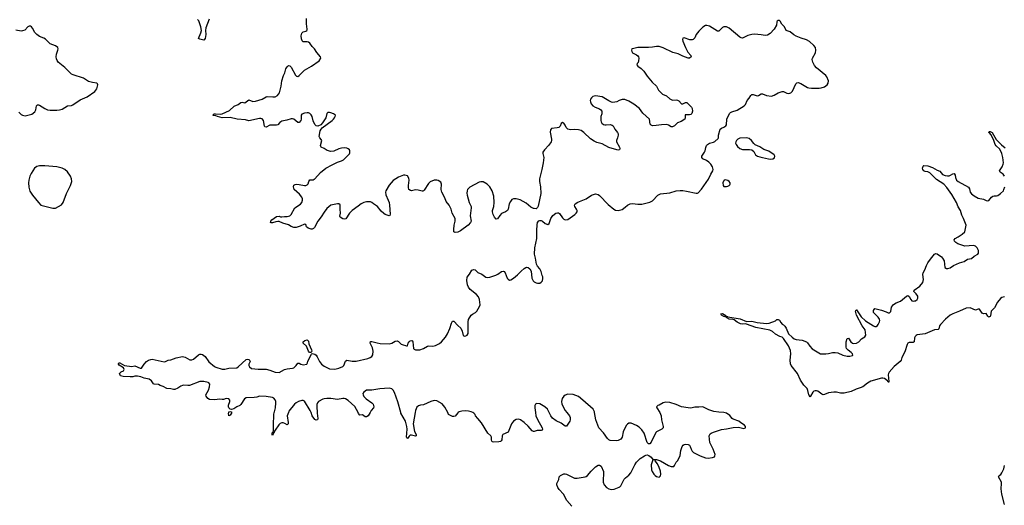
# Model space of a CAD drawing. Header units: inches. Extents: x 1694897 to 1849880, y 907231 to 1017944.
# Tile 147 of 171: x 1812228 to 1827106, y 978601 to 985932. Entities that reach past the tile are written whole.
import ezdxf

# ---------------------------------------------------------------- set-up
doc = ezdxf.new("R2010")
doc.units = ezdxf.units.IN
doc.header["$MEASUREMENT"] = 0
for name, color, linetype in [('B8917', 7, 'Continuous'), ('B8918', 7, 'Continuous'), ('B8927', 7, 'Continuous'), ('B8928', 7, 'Continuous')]:
    doc.layers.add(name, color=color, linetype=linetype)

msp = doc.modelspace()

# ---------------------------------------------------------------- linework, layer by layer
at = {"layer": 'B8917', "color": 6, "elevation": 700}
for points in [[(1815429, 980000), (1815430, 979990), (1815410, 979960), (1815390, 979953), (1815383, 979990), (1815386, 980000)], [(1816288, 980000), (1816268, 979950), (1816287, 979853), (1816284, 979830), (1816270, 979818), (1816237, 979836), (1816210, 979845), (1816190, 979846), (1816163, 979837), (1816143, 979817), (1816090, 979734), (1816078, 979722), (1816070, 979690), (1816059, 979681), (1816050, 979657), (1816044, 979670), (1816045, 979685), (1816050, 979703), (1816056, 979704), (1816064, 979736), (1816062, 979810), (1816069, 979970), (1816074, 980000)], [(1816721, 980000), (1816722, 979990), (1816734, 979910), (1816727, 979893), (1816710, 979887), (1816690, 979898), (1816650, 979950), (1816630, 980000)], [(1817523, 980000), (1817494, 979950), (1817470, 979935), (1817450, 979938), (1817410, 979968), (1817370, 979964), (1817350, 979987), (1817343, 980000)], [(1818203, 980000), (1818176, 979830), (1818195, 979715), (1818219, 979670), (1818221, 979650), (1818210, 979644), (1818150, 979662), (1818130, 979659), (1818114, 979646), (1818088, 979608), (1818078, 979618), (1818074, 979630), (1818083, 979750), (1818078, 979790), (1818058, 979870), (1817988, 979990), (1817986, 980000)], [(1818855, 980000), (1818850, 979996), (1818810, 979947), (1818790, 979940), (1818770, 979943), (1818736, 979956), (1818710, 979973), (1818695, 980000)], [(1820000, 979716), (1819990, 979713), (1819970, 979724), (1819910, 979797), (1819850, 979853), (1819794, 979890), (1819770, 979899), (1819730, 979895), (1819690, 979870), (1819657, 979830), (1819610, 979707), (1819530, 979668), (1819520, 979650), (1819512, 979590), (1819504, 979576), (1819494, 979566), (1819470, 979560), (1819390, 979553), (1819370, 979559), (1819361, 979570), (1819356, 979590), (1819355, 979630), (1819348, 979650), (1819303, 979690), (1819205, 979846), (1819153, 979913), (1819116, 979950), (1819110, 979970), (1819090, 979992), (1819074, 980000)]]:
    msp.add_lwpolyline(points, dxfattribs=at)
at = {"layer": 'B8918', "color": 6}
for points, elevation in [([(1815090, 985939), (1815043, 985810), (1815038, 985770), (1815041, 985710), (1815030, 985647), (1815010, 985625), (1814950, 985637), (1814932, 985650), (1814967, 985733), (1814976, 985770), (1814966, 985826), (1814946, 985886), (1814933, 985913), (1814914, 985934)], 700), ([(1820000, 983081), (1819990, 983082), (1819950, 983103), (1819881, 983161), (1819790, 983214), (1819730, 983230), (1819690, 983228), (1819664, 983216), (1819643, 983190), (1819626, 983150), (1819607, 983070), (1819598, 983050), (1819571, 983030), (1819510, 983006), (1819483, 982977), (1819450, 982925), (1819430, 982922), (1819404, 982950), (1819384, 982990), (1819371, 983030), (1819371, 983051), (1819393, 983110), (1819397, 983170), (1819392, 983268), (1819367, 983350), (1819333, 983410), (1819290, 983450), (1819230, 983482), (1819195, 983485), (1819170, 983479), (1819030, 983406), (1818995, 983370), (1818989, 983350), (1818986, 983314), (1818990, 983285), (1819021, 983170), (1819048, 983110), (1819052, 983090), (1819035, 982970), (1819049, 982890), (1819042, 982870), (1819005, 982830), (1818890, 982745), (1818850, 982724), (1818810, 982717), (1818790, 982730), (1818786, 982766), (1818794, 982830), (1818808, 982890), (1818806, 982930), (1818764, 983010), (1818749, 983070), (1818716, 983130), (1818670, 983190), (1818650, 983244), (1818607, 983330), (1818597, 983370), (1818604, 983450), (1818590, 983481), (1818550, 983507), (1818530, 983512), (1818490, 983508), (1818430, 983484), (1818403, 983457), (1818341, 983359), (1818330, 983347), (1818318, 983342), (1818310, 983341), (1818250, 983357), (1818210, 983363), (1818150, 983350), (1818132, 983352), (1818110, 983370), (1818101, 983401), (1818101, 983430), (1818115, 983510), (1818110, 983542), (1818090, 983576), (1818050, 983587), (1818030, 983584), (1817950, 983554), (1817870, 983504), (1817810, 983434), (1817761, 983350), (1817756, 983330), (1817760, 983290), (1817797, 983210), (1817809, 983170), (1817815, 983130), (1817826, 982994), (1817822, 982978), (1817810, 982972), (1817750, 982991), (1817730, 983004), (1817690, 983042), (1817634, 983114), (1817576, 983150), (1817550, 983172), (1817530, 983180), (1817470, 983183), (1817430, 983173), (1817390, 983153), (1817345, 983115), (1817250, 983053), (1817212, 983010), (1817154, 982926), (1817130, 982921), (1817110, 982924), (1817073, 982950), (1817068, 982968), (1817078, 983010), (1817071, 983070), (1817070, 983136), (1817052, 983152), (1817031, 983151), (1816930, 983130), (1816870, 983080), (1816830, 983027), (1816784, 982956), (1816731, 982890), (1816684, 982796), (1816670, 982778), (1816650, 982771), (1816630, 982771), (1816585, 982785), (1816563, 982803), (1816550, 982839), (1816530, 982844), (1816467, 982813), (1816404, 982796), (1816370, 982794), (1816330, 982808), (1816290, 982834), (1816202, 982862), (1816150, 982886), (1816130, 982888), (1816097, 982883), (1816046, 982866), (1816026, 982866), (1816019, 982870), (1816025, 982890), (1816040, 982910), (1816110, 982962), (1816147, 982967), (1816170, 982956), (1816190, 982957), (1816230, 982963), (1816270, 982962), (1816310, 982973), (1816330, 982990), (1816388, 983090), (1816470, 983149), (1816490, 983174), (1816499, 983210), (1816499, 983230), (1816492, 983252), (1816457, 983297), (1816374, 983370), (1816364, 983410), (1816368, 983432), (1816390, 983446), (1816410, 983449), (1816450, 983446), (1816530, 983428), (1816551, 983429), (1816570, 983437), (1816585, 983455), (1816596, 983490), (1816610, 983514), (1816663, 983517), (1816677, 983523), (1816690, 983531), (1816773, 983627), (1816856, 983690), (1816950, 983743), (1817030, 983779), (1817090, 983799), (1817122, 983818), (1817210, 983906), (1817218, 983922), (1817218, 983950), (1817210, 983967), (1817190, 983984), (1817170, 983994), (1817130, 984000), (1817090, 983993), (1817050, 983981), (1816974, 983946), (1816930, 983942), (1816876, 983956), (1816830, 983987), (1816786, 984006), (1816777, 984017), (1816773, 984033), (1816793, 984110), (1816786, 984126), (1816764, 984150), (1816754, 984170), (1816767, 984253), (1816781, 984279), (1816801, 984299), (1816950, 984410), (1816970, 984430), (1816987, 984450), (1816997, 984470), (1816998, 984490), (1816969, 984510), (1816930, 984527), (1816910, 984533), (1816886, 984530), (1816870, 984514), (1816852, 984450), (1816805, 984375), (1816777, 984343), (1816735, 984325), (1816710, 984328), (1816688, 984348), (1816665, 984405), (1816646, 984470), (1816630, 984495), (1816610, 984514), (1816590, 984524), (1816570, 984528), (1816530, 984523), (1816490, 984506), (1816480, 984490), (1816483, 984430), (1816477, 984410), (1816450, 984382), (1816430, 984380), (1816370, 984432), (1816350, 984437), (1816330, 984435), (1816267, 984413), (1816190, 984398), (1816161, 984379), (1816130, 984345), (1816110, 984340), (1816010, 984341), (1815950, 984310), (1815934, 984314), (1815925, 984325), (1815910, 984411), (1815890, 984435), (1815870, 984443), (1815850, 984442), (1815690, 984407), (1815639, 984419), (1815512, 984430), (1815410, 984455), (1815290, 984452), (1815215, 984470), (1815190, 984481), (1815150, 984485), (1815147, 984490), (1815169, 984510), (1815187, 984513), (1815268, 984508), (1815290, 984511), (1815397, 984563), (1815470, 984629), (1815527, 984653), (1815570, 984684), (1815590, 984685), (1815630, 984677), (1815670, 984709), (1815690, 984720), (1815750, 984699), (1815790, 984702), (1815890, 984734), (1815951, 984769), (1815970, 984772), (1816054, 984766), (1816090, 984770), (1816123, 984790), (1816156, 984830), (1816181, 984930), (1816191, 985009), (1816212, 985088), (1816233, 985130), (1816251, 985189), (1816270, 985221), (1816285, 985235), (1816290, 985239), (1816310, 985237), (1816330, 985218), (1816397, 985097), (1816410, 985081), (1816430, 985077), (1816450, 985091), (1816530, 985170), (1816638, 985230), (1816755, 985310), (1816780, 985350), (1816772, 985370), (1816716, 985436), (1816681, 985490), (1816647, 985527), (1816610, 985577), (1816590, 985593), (1816570, 985600), (1816510, 985597), (1816494, 985614), (1816484, 985644), (1816479, 985690), (1816489, 985731), (1816510, 985749), (1816550, 985759), (1816567, 985770), (1816570, 985778), (1816572, 985790), (1816562, 985870), (1816563, 985950)], 700), ([(1812214, 984534), (1812250, 984501), (1812270, 984489), (1812310, 984483), (1812350, 984489), (1812412, 984508), (1812457, 984543), (1812473, 984570), (1812484, 984630), (1812495, 984645), (1812510, 984648), (1812530, 984640), (1812610, 984589), (1812650, 984573), (1812690, 984567), (1812790, 984565), (1812830, 984569), (1812870, 984581), (1812950, 984630), (1813010, 984637), (1813030, 984646), (1813140, 984720), (1813250, 984769), (1813362, 984850), (1813392, 984890), (1813401, 984910), (1813409, 984950), (1813404, 984964), (1813393, 984973), (1813330, 984982), (1813270, 984999), (1813190, 985051), (1813038, 985098), (1813011, 985111), (1812912, 985210), (1812812, 985292), (1812794, 985314), (1812783, 985343), (1812781, 985370), (1812786, 985414), (1812807, 985470), (1812810, 985490), (1812804, 985510), (1812770, 985536), (1812690, 985568), (1812618, 985638), (1812594, 985654), (1812530, 985680), (1812487, 985710), (1812459, 985739), (1812423, 985803), (1812405, 985825), (1812390, 985834), (1812370, 985833), (1812350, 985822), (1812304, 985776), (1812270, 985762), (1812250, 985760), (1812170, 985775)], 800), ([(1816074, 980000), (1816076, 980010), (1816096, 980070), (1816099, 980150), (1816098, 980170), (1816090, 980195), (1816070, 980216), (1816050, 980226), (1815950, 980242), (1815851, 980251), (1815810, 980235), (1815770, 980228), (1815650, 980222), (1815623, 980210), (1815570, 980125), (1815554, 980106), (1815510, 980088), (1815463, 980057), (1815430, 980049), (1815410, 980052), (1815390, 980070), (1815382, 980090), (1815385, 980115), (1815404, 980170), (1815404, 980190), (1815390, 980210), (1815350, 980212), (1815310, 980199), (1815290, 980198), (1815250, 980204), (1815170, 980193), (1815097, 980197), (1815072, 980212), (1815047, 980250), (1815043, 980270), (1815080, 980340), (1815098, 980390), (1815099, 980430), (1815088, 980448), (1815075, 980455), (1815010, 980470), (1814950, 980471), (1814795, 980410), (1814770, 980408), (1814710, 980415), (1814690, 980410), (1814662, 980398), (1814620, 980370), (1814570, 980347), (1814550, 980347), (1814510, 980360), (1814450, 980366), (1814395, 980395), (1814351, 980410), (1814324, 980424), (1814258, 980430), (1814250, 980434), (1814220, 980480), (1814185, 980505), (1814110, 980518), (1814058, 980538), (1814010, 980550), (1813970, 980550), (1813939, 980541), (1813898, 980538), (1813790, 980546), (1813750, 980554), (1813736, 980590), (1813763, 980617), (1813798, 980630), (1813808, 980650), (1813795, 980674), (1813730, 980715), (1813721, 980730), (1813721, 980739), (1813728, 980752), (1813742, 980750), (1813810, 980714), (1813922, 980698), (1813970, 980705), (1814050, 980671), (1814068, 980672), (1814109, 980730), (1814146, 980770), (1814174, 980790), (1814210, 980802), (1814230, 980805), (1814410, 980767), (1814430, 980771), (1814470, 980790), (1814510, 980798), (1814592, 980828), (1814690, 980846), (1814730, 980836), (1814798, 980798), (1814830, 980795), (1814854, 980806), (1814930, 980873), (1814950, 980882), (1814970, 980882), (1814990, 980876), (1815030, 980847), (1815085, 980765), (1815170, 980696), (1815190, 980684), (1815290, 980657), (1815330, 980658), (1815390, 980671), (1815510, 980677), (1815530, 980690), (1815650, 980802), (1815670, 980808), (1815690, 980802), (1815706, 980786), (1815712, 980770), (1815690, 980730), (1815691, 980710), (1815702, 980690), (1815730, 980668), (1815830, 980654), (1815890, 980658), (1815950, 980654), (1816010, 980641), (1816090, 980612), (1816150, 980605), (1816230, 980649), (1816270, 980663), (1816350, 980669), (1816370, 980678), (1816404, 980710), (1816430, 980748), (1816450, 980749), (1816476, 980730), (1816510, 980720), (1816566, 980730), (1816578, 980750), (1816583, 980777), (1816639, 980881), (1816650, 980892), (1816690, 980882), (1816708, 980868), (1816724, 980844), (1816757, 980770), (1816790, 980732), (1816830, 980702), (1816910, 980661), (1816990, 980657), (1817049, 980670), (1817110, 980694), (1817127, 980713), (1817150, 980778), (1817170, 980793), (1817250, 980779), (1817310, 980779), (1817490, 980816), (1817526, 980830), (1817550, 980847), (1817565, 980875), (1817570, 980930), (1817559, 980979), (1817525, 981050), (1817530, 981072), (1817550, 981076), (1817630, 981053), (1817674, 981046), (1817810, 981038), (1817853, 981047), (1817901, 981079), (1817930, 981084), (1817950, 981074), (1817990, 981036), (1818007, 981027), (1818072, 981008), (1818090, 981011), (1818098, 981050), (1818111, 981069), (1818130, 981085), (1818151, 981091), (1818162, 981082), (1818168, 981068), (1818177, 980970), (1818183, 980963), (1818190, 980956), (1818210, 980949), (1818272, 980950), (1818332, 980968), (1818390, 981004), (1818410, 981007), (1818470, 981005), (1818510, 981014), (1818570, 981045), (1818601, 981070), (1818661, 981139), (1818691, 981189), (1818730, 981270), (1818751, 981349), (1818770, 981383), (1818790, 981381), (1818850, 981313), (1818894, 981274), (1818914, 981230), (1818930, 981167), (1818950, 981156), (1818970, 981159), (1818990, 981171), (1819005, 981195), (1819004, 981370), (1819012, 981408), (1819050, 981471), (1819072, 981488), (1819115, 981510), (1819135, 981530), (1819176, 981604), (1819184, 981630), (1819176, 981710), (1819159, 981750), (1819130, 981784), (1819037, 981857), (1819012, 981892), (1818997, 981930), (1818986, 981994), (1818990, 982047), (1819023, 982090), (1819058, 982150), (1819090, 982162), (1819110, 982156), (1819150, 982114), (1819210, 982089), (1819270, 982045), (1819290, 982039), (1819330, 982045), (1819423, 982077), (1819451, 982089), (1819510, 982129), (1819534, 982134), (1819549, 982129), (1819562, 982110), (1819596, 982030), (1819610, 982014), (1819630, 982001), (1819650, 982005), (1819690, 982030), (1819750, 982079), (1819804, 982136), (1819850, 982175), (1819875, 982190), (1819890, 982194), (1819910, 982190), (1819936, 982170), (1819957, 982137), (1819966, 982030), (1819988, 981988), (1820000, 981977)], 700), ([(1817986, 980000), (1817944, 980164), (1817890, 980304), (1817870, 980340), (1817850, 980358), (1817810, 980367), (1817670, 980357), (1817550, 980339), (1817470, 980340), (1817426, 980310), (1817414, 980290), (1817416, 980270), (1817430, 980244), (1817462, 980210), (1817550, 980150), (1817569, 980130), (1817580, 980090), (1817575, 980070), (1817540, 980030), (1817523, 980000)], 700), ([(1816630, 980000), (1816618, 980030), (1816530, 980174), (1816510, 980184), (1816490, 980184), (1816443, 980170), (1816404, 980150), (1816380, 980130), (1816297, 980023), (1816288, 980000)], 700), ([(1817343, 980000), (1817290, 980094), (1817190, 980181), (1817150, 980206), (1817130, 980213), (1817110, 980213), (1817030, 980196), (1816930, 980211), (1816870, 980213), (1816830, 980209), (1816810, 980202), (1816745, 980170), (1816727, 980150), (1816718, 980122), (1816716, 980090), (1816721, 980000)], 700), ([(1818695, 980000), (1818650, 980082), (1818611, 980131), (1818530, 980176), (1818490, 980182), (1818439, 980170), (1818330, 980118), (1818286, 980114), (1818255, 980105), (1818230, 980085), (1818207, 980030), (1818203, 980000)], 700), ([(1815386, 980000), (1815390, 980010), (1815410, 980019), (1815427, 980010), (1815429, 980000)], 700), ([(1819074, 980000), (1819050, 980012), (1819010, 980024), (1818966, 980026), (1818910, 980020), (1818869, 980010), (1818855, 980000)], 700)]:
    msp.add_lwpolyline(points, dxfattribs=dict(at, elevation=elevation))
for points, elevation in [([(1812530, 983725), (1812485, 983715), (1812454, 983690), (1812401, 983610), (1812383, 983570), (1812364, 983510), (1812361, 983470), (1812365, 983405), (1812382, 983342), (1812422, 983282), (1812510, 983170), (1812550, 983134), (1812670, 983100), (1812730, 983088), (1812770, 983087), (1812862, 983138), (1812883, 983170), (1812937, 983310), (1812994, 983430), (1813014, 983490), (1813012, 983530), (1812996, 983570), (1812950, 983636), (1812910, 983670), (1812870, 983691), (1812790, 983712), (1812610, 983724)], 800), ([(1816630, 980909), (1816609, 980910), (1816594, 980930), (1816562, 981002), (1816514, 981050), (1816513, 981070), (1816539, 981090), (1816570, 981097), (1816590, 981079), (1816599, 981039), (1816639, 980950), (1816641, 980930)], 700)]:
    msp.add_lwpolyline(points, close=True, dxfattribs=dict(at, elevation=elevation))
at = {"layer": 'B8927', "color": 6}
for points, elevation in [([(1820021, 980000), (1820028, 979950), (1820050, 979896), (1820125, 979770), (1820130, 979750), (1820123, 979737), (1820110, 979730), (1820048, 979732), (1820000, 979716)], 700), ([(1820495, 980000), (1820534, 979950), (1820546, 979926), (1820548, 979890), (1820539, 979870), (1820490, 979798), (1820470, 979795), (1820410, 979841), (1820336, 979876), (1820279, 979919), (1820253, 979953), (1820228, 980000)], 700), ([(1820570, 978589), (1820496, 978676), (1820446, 978770), (1820380, 978840), (1820362, 978870), (1820345, 978910), (1820346, 978930), (1820377, 978990), (1820380, 979030), (1820400, 979050), (1820450, 979076), (1820470, 979078), (1820490, 979072), (1820590, 979019), (1820610, 979012), (1820650, 979013), (1820770, 979031), (1820790, 979037), (1820810, 979052), (1820863, 979117), (1820930, 979184), (1820970, 979206), (1820990, 979206), (1821015, 979190), (1821048, 979110), (1821043, 978950), (1821059, 978910), (1821095, 978870), (1821129, 978849), (1821170, 978840), (1821210, 978846), (1821287, 978873), (1821298, 978882), (1821310, 978896), (1821364, 978996), (1821383, 979017), (1821430, 979055), (1821462, 979090), (1821521, 979210), (1821550, 979250), (1821604, 979310), (1821670, 979350), (1821690, 979359), (1821710, 979361), (1821734, 979354), (1821768, 979330), (1821793, 979293), (1821849, 979291), (1821909, 979271), (1822030, 979200), (1822070, 979186), (1822095, 979185), (1822110, 979189), (1822120, 979200), (1822150, 979253), (1822170, 979274), (1822200, 979330), (1822207, 979353), (1822218, 979430), (1822237, 979490), (1822254, 979510), (1822270, 979519), (1822290, 979522), (1822330, 979517), (1822347, 979507), (1822360, 979490), (1822373, 979450), (1822390, 979416), (1822410, 979400), (1822510, 979347), (1822590, 979318), (1822630, 979314), (1822698, 979322), (1822725, 979335), (1822734, 979350), (1822735, 979370), (1822706, 979450), (1822657, 979550), (1822648, 979650), (1822654, 979670), (1822662, 979678), (1822676, 979690), (1822710, 979706), (1822830, 979743), (1822910, 979753), (1823010, 979778), (1823090, 979779), (1823170, 979759), (1823193, 979770), (1823193, 979790), (1823179, 979810), (1823124, 979844), (1823093, 979870), (1823010, 979900), (1822993, 979913), (1822957, 979957), (1822909, 979990), (1822870, 980000), (1822866, 980000)], 700), ([(1821899, 980000), (1821900, 980000), (1821922, 979950), (1821928, 979890), (1821951, 979790), (1821950, 979770), (1821930, 979748), (1821850, 979712), (1821840, 979700), (1821770, 979555), (1821750, 979529), (1821730, 979527), (1821710, 979549), (1821663, 979690), (1821630, 979741), (1821590, 979779), (1821550, 979808), (1821470, 979842), (1821430, 979840), (1821410, 979827), (1821393, 979807), (1821348, 979710), (1821333, 979630), (1821310, 979598), (1821270, 979578), (1821250, 979574), (1821150, 979581), (1821130, 979591), (1821110, 979610), (1821050, 979695), (1820977, 979770), (1820935, 979890), (1820916, 980000)], 700), ([(1827110, 978613), (1827070, 978770), (1827058, 978850), (1827064, 978930), (1827061, 978950), (1827020, 979030), (1827027, 979050), (1827053, 979067), (1827070, 979093), (1827097, 979150), (1827110, 979200)], 600)]:
    msp.add_lwpolyline(points, dxfattribs=dict(at, elevation=elevation))
at = {"layer": 'B8927', "color": 6, "elevation": 700}
msp.add_lwpolyline([(1821793, 979287), (1821769, 979210), (1821776, 979136), (1821784, 979110), (1821810, 979071), (1821831, 979050), (1821850, 979036), (1821890, 979028), (1821910, 979045), (1821915, 979070), (1821910, 979115), (1821892, 979172), (1821865, 979225), (1821828, 979270), (1821826, 979286)], close=True, dxfattribs=at)
at = {"layer": 'B8928', "color": 6}
for points, elevation in [([(1820000, 981977), (1820010, 981968), (1820030, 981958), (1820050, 981953), (1820090, 981956), (1820109, 981970), (1820126, 981990), (1820135, 982025), (1820132, 982050), (1820121, 982070), (1820110, 982130), (1820087, 982170), (1820051, 982211), (1820039, 982239), (1820024, 982330), (1820005, 982390), (1820012, 982490), (1820044, 982630), (1820040, 982750), (1820046, 982834), (1820052, 982868), (1820070, 982895), (1820090, 982903), (1820110, 982903), (1820130, 982891), (1820170, 982854), (1820210, 982841), (1820230, 982856), (1820256, 982930), (1820284, 982976), (1820330, 983010), (1820356, 983016), (1820370, 983016), (1820386, 983006), (1820430, 982939), (1820450, 982922), (1820470, 982913), (1820510, 982917), (1820616, 982990), (1820639, 983010), (1820650, 983030), (1820650, 983050), (1820643, 983070), (1820615, 983110), (1820612, 983130), (1820623, 983150), (1820662, 983178), (1820786, 983230), (1820870, 983282), (1820930, 983303), (1820970, 983293), (1820990, 983279), (1821120, 983140), (1821207, 983070), (1821230, 983056), (1821270, 983053), (1821290, 983055), (1821330, 983069), (1821377, 983103), (1821410, 983134), (1821450, 983153), (1821490, 983159), (1821570, 983148), (1821630, 983149), (1821650, 983150), (1821750, 983178), (1821790, 983200), (1821870, 983281), (1821910, 983301), (1822050, 983319), (1822150, 983349), (1822210, 983354), (1822250, 983354), (1822306, 983346), (1822450, 983311), (1822470, 983311), (1822482, 983318), (1822530, 983374), (1822635, 983525), (1822670, 983601), (1822704, 983650), (1822709, 983670), (1822694, 983710), (1822669, 983750), (1822642, 983782), (1822607, 983807), (1822549, 983830), (1822533, 983850), (1822537, 983870), (1822578, 983930), (1822587, 983950), (1822596, 984004), (1822608, 984032), (1822622, 984050), (1822650, 984070), (1822710, 984083), (1822730, 984093), (1822780, 984141), (1822785, 984150), (1822787, 984190), (1822810, 984282), (1822830, 984296), (1822870, 984311), (1822897, 984330), (1822910, 984346), (1822915, 984430), (1822924, 984456), (1822959, 984521), (1822970, 984532), (1822990, 984541), (1823070, 984564), (1823176, 984630), (1823195, 984650), (1823222, 984710), (1823253, 984750), (1823274, 984790), (1823290, 984802), (1823310, 984804), (1823370, 984785), (1823390, 984786), (1823430, 984812), (1823450, 984815), (1823510, 984790), (1823590, 984778), (1823630, 984795), (1823690, 984830), (1823750, 984850), (1823770, 984846), (1823821, 984821), (1823850, 984819), (1823878, 984830), (1823906, 984854), (1823956, 984964), (1823970, 984979), (1823990, 984985), (1824030, 984970), (1824134, 984910), (1824150, 984904), (1824190, 984898), (1824310, 984898), (1824338, 984902), (1824390, 984920), (1824430, 984951), (1824444, 984976), (1824450, 985010), (1824426, 985070), (1824410, 985091), (1824270, 985203), (1824240, 985240), (1824212, 985290), (1824202, 985330), (1824206, 985350), (1824251, 985430), (1824260, 985470), (1824251, 985510), (1824230, 985545), (1824164, 985604), (1824117, 985630), (1824034, 985654), (1823962, 985681), (1823924, 985704), (1823870, 985749), (1823810, 985769), (1823782, 985822), (1823746, 985866), (1823719, 985910), (1823710, 985921), (1823690, 985921), (1823676, 985910), (1823670, 985898), (1823662, 985850), (1823630, 985790), (1823570, 985725), (1823530, 985697), (1823490, 985694), (1823430, 985705), (1823330, 985713), (1823290, 985711), (1823230, 985693), (1823150, 985655), (1823130, 985656), (1823110, 985666), (1822950, 985806), (1822910, 985824), (1822870, 985823), (1822850, 985812), (1822790, 985761), (1822770, 985759), (1822650, 985834), (1822610, 985846), (1822590, 985843), (1822550, 985819), (1822490, 985760), (1822450, 985710), (1822430, 985659), (1822406, 985634), (1822390, 985628), (1822352, 985628), (1822270, 985657), (1822248, 985652), (1822245, 985635), (1822249, 985610), (1822287, 985510), (1822324, 985444), (1822368, 985390), (1822373, 985370), (1822350, 985352), (1822330, 985353), (1822250, 985381), (1822176, 985416), (1822095, 985435), (1821950, 985508), (1821890, 985527), (1821850, 985530), (1821790, 985519), (1821730, 985514), (1821570, 985511), (1821486, 985494), (1821479, 985490), (1821473, 985470), (1821477, 985450), (1821489, 985430), (1821550, 985402), (1821567, 985387), (1821576, 985370), (1821581, 985350), (1821580, 985310), (1821572, 985288), (1821559, 985270), (1821555, 985250), (1821567, 985230), (1821617, 985197), (1821657, 985157), (1821710, 985080), (1821787, 984987), (1821851, 984931), (1821881, 984870), (1821910, 984836), (1821942, 984810), (1822003, 984783), (1822050, 984738), (1822090, 984716), (1822150, 984722), (1822170, 984718), (1822190, 984706), (1822230, 984663), (1822250, 984662), (1822290, 984683), (1822310, 984681), (1822378, 984610), (1822389, 984590), (1822393, 984550), (1822384, 984516), (1822370, 984500), (1822350, 984494), (1822302, 984498), (1822286, 984494), (1822281, 984490), (1822284, 984450), (1822276, 984430), (1822224, 984396), (1822166, 984374), (1822124, 984330), (1822090, 984313), (1822070, 984316), (1822030, 984342), (1822008, 984348), (1821926, 984346), (1821847, 984333), (1821790, 984331), (1821770, 984338), (1821756, 984356), (1821743, 984430), (1821643, 984523), (1821593, 984590), (1821510, 984659), (1821430, 984702), (1821370, 984727), (1821331, 984729), (1821286, 984714), (1821250, 984690), (1821190, 984680), (1821170, 984685), (1821130, 984705), (1821030, 984770), (1820930, 984785), (1820890, 984774), (1820867, 984753), (1820854, 984730), (1820850, 984710), (1820853, 984690), (1820864, 984664), (1820890, 984630), (1820926, 984610), (1820990, 984585), (1821009, 984570), (1821022, 984550), (1821025, 984510), (1821011, 984470), (1821007, 984410), (1821012, 984390), (1821025, 984370), (1821050, 984352), (1821070, 984346), (1821090, 984344), (1821150, 984348), (1821181, 984341), (1821195, 984330), (1821221, 984281), (1821262, 984230), (1821270, 984210), (1821270, 984190), (1821262, 984150), (1821246, 984110), (1821245, 984090), (1821290, 984010), (1821296, 983990), (1821290, 983970), (1821270, 983964), (1821250, 983966), (1821130, 984001), (1821030, 984058), (1820950, 984079), (1820910, 984096), (1820852, 984132), (1820751, 984230), (1820710, 984260), (1820670, 984269), (1820613, 984273), (1820550, 984271), (1820510, 984282), (1820485, 984305), (1820470, 984341), (1820450, 984369), (1820430, 984378), (1820410, 984364), (1820393, 984327), (1820373, 984307), (1820350, 984298), (1820266, 984290), (1820250, 984270), (1820245, 984235), (1820262, 984130), (1820264, 984110), (1820258, 984090), (1820223, 984037), (1820157, 983970), (1820132, 983930), (1820132, 983910), (1820146, 983850), (1820140, 983770), (1820119, 983670), (1820080, 983530), (1820080, 983490), (1820098, 983410), (1820103, 983310), (1820062, 983118), (1820050, 983096), (1820030, 983079), (1820000, 983081)], 700), ([(1827107, 983570), (1827090, 983598), (1827045, 983630), (1827033, 983650), (1827071, 983709), (1827089, 983751), (1827091, 983770), (1827081, 983850), (1827066, 983910), (1827036, 983976), (1826983, 984030), (1826970, 984049), (1826942, 984122), (1826900, 984200), (1826884, 984224), (1826874, 984230), (1826878, 984242), (1826890, 984245), (1826923, 984230), (1826984, 984124), (1827064, 984044), (1827118, 983998)], 600), ([(1827111, 981749), (1827070, 981737), (1827050, 981725), (1827001, 981670), (1826958, 981582), (1826909, 981530), (1826897, 981463), (1826890, 981450), (1826876, 981444), (1826870, 981443), (1826856, 981456), (1826830, 981497), (1826790, 981494), (1826770, 981502), (1826730, 981560), (1826710, 981563), (1826670, 981547), (1826590, 981581), (1826530, 981577), (1826430, 981530), (1826330, 981494), (1826289, 981470), (1826217, 981410), (1826141, 981330), (1826128, 981310), (1826116, 981264), (1826106, 981254), (1826050, 981252), (1825908, 981192), (1825870, 981183), (1825790, 981174), (1825774, 981166), (1825760, 981150), (1825750, 981130), (1825743, 981070), (1825730, 981060), (1825670, 981060), (1825650, 981048), (1825637, 981030), (1825601, 980919), (1825559, 980830), (1825547, 980790), (1825533, 980770), (1825441, 980699), (1825365, 980610), (1825354, 980590), (1825351, 980570), (1825362, 980470), (1825359, 980461), (1825350, 980458), (1825339, 980479), (1825295, 980515), (1825270, 980521), (1825250, 980520), (1825090, 980474), (1825037, 980443), (1824970, 980392), (1824930, 980372), (1824867, 980353), (1824790, 980319), (1824684, 980296), (1824630, 980295), (1824570, 980307), (1824530, 980308), (1824450, 980297), (1824390, 980272), (1824370, 980269), (1824350, 980278), (1824290, 980324), (1824270, 980331), (1824250, 980331), (1824230, 980325), (1824210, 980307), (1824176, 980250), (1824170, 980232), (1824150, 980270), (1824136, 980336), (1824125, 980365), (1824076, 980416), (1824028, 980490), (1823982, 980590), (1823885, 980710), (1823876, 980736), (1823868, 980790), (1823881, 980890), (1823876, 980936), (1823847, 981007), (1823770, 981121), (1823750, 981137), (1823713, 981150), (1823650, 981187), (1823603, 981223), (1823563, 981243), (1823350, 981286), (1823210, 981338), (1823190, 981342), (1823150, 981337), (1823122, 981342), (1823067, 981367), (1823023, 981403), (1823008, 981408), (1822950, 981412), (1822913, 981430), (1822914, 981434), (1822903, 981443), (1822867, 981450), (1822830, 981470), (1822822, 981490), (1822850, 981495), (1822888, 981470), (1822896, 981456), (1822925, 981450), (1822926, 981446), (1823115, 981415), (1823210, 981378), (1823290, 981382), (1823370, 981362), (1823510, 981346), (1823555, 981350), (1823650, 981384), (1823670, 981406), (1823690, 981404), (1823710, 981395), (1823730, 981359), (1823750, 981335), (1823767, 981327), (1823790, 981303), (1823810, 981276), (1823846, 981190), (1823898, 981138), (1823930, 981116), (1823962, 981102), (1824053, 981093), (1824115, 981070), (1824134, 981054), (1824165, 981005), (1824204, 980964), (1824329, 980890), (1824350, 980886), (1824410, 980886), (1824450, 980891), (1824510, 980907), (1824550, 980910), (1824590, 980904), (1824665, 980870), (1824730, 980851), (1824770, 980850), (1824810, 980862), (1824816, 980870), (1824812, 980890), (1824793, 980910), (1824744, 980944), (1824722, 980970), (1824714, 980990), (1824715, 981070), (1824730, 981119), (1824750, 981125), (1824788, 981068), (1824810, 981051), (1824830, 981046), (1824870, 981049), (1824910, 981068), (1824948, 981112), (1824998, 981142), (1825012, 981170), (1825003, 981250), (1824956, 981310), (1824870, 981471), (1824857, 981530), (1824866, 981550), (1824871, 981551), (1824944, 981444), (1825008, 981388), (1825130, 981308), (1825150, 981301), (1825170, 981299), (1825190, 981314), (1825200, 981330), (1825221, 981370), (1825225, 981390), (1825220, 981410), (1825201, 981441), (1825127, 981510), (1825130, 981542), (1825149, 981571), (1825250, 981547), (1825322, 981522), (1825350, 981507), (1825370, 981505), (1825390, 981527), (1825402, 981590), (1825430, 981632), (1825470, 981657), (1825536, 981684), (1825630, 981759), (1825650, 981766), (1825670, 981754), (1825692, 981710), (1825710, 981688), (1825730, 981684), (1825750, 981686), (1825762, 981690), (1825788, 981710), (1825798, 981730), (1825797, 981757), (1825775, 981795), (1825741, 981830), (1825743, 981850), (1825829, 981911), (1825876, 981964), (1825884, 982010), (1825877, 982083), (1825880, 982110), (1825907, 982154), (1825930, 982222), (1825950, 982260), (1825990, 982318), (1826050, 982391), (1826070, 982402), (1826090, 982399), (1826158, 982350), (1826174, 982330), (1826195, 982290), (1826208, 982190), (1826230, 982175), (1826250, 982174), (1826290, 982185), (1826340, 982220), (1826430, 982264), (1826497, 982283), (1826550, 982315), (1826610, 982328), (1826650, 982361), (1826707, 982390), (1826715, 982405), (1826715, 982450), (1826708, 982470), (1826697, 982490), (1826670, 982514), (1826642, 982522), (1826510, 982514), (1826405, 982550), (1826371, 982570), (1826352, 982590), (1826348, 982610), (1826364, 982630), (1826410, 982653), (1826470, 982695), (1826509, 982730), (1826531, 982830), (1826490, 982930), (1826463, 982983), (1826443, 983050), (1826408, 983108), (1826385, 983170), (1826314, 983294), (1826238, 983398), (1826190, 983447), (1826082, 983522), (1825980, 983620), (1825950, 983634), (1825910, 983640), (1825888, 983650), (1825873, 983670), (1825869, 983690), (1825878, 983722), (1825889, 983731), (1825950, 983724), (1826022, 983702), (1826090, 983662), (1826130, 983646), (1826174, 983594), (1826210, 983578), (1826247, 983573), (1826270, 983575), (1826295, 983585), (1826330, 983606), (1826350, 983610), (1826364, 983584), (1826368, 983550), (1826383, 983510), (1826409, 983490), (1826564, 983404), (1826581, 983381), (1826590, 983330), (1826610, 983303), (1826650, 983272), (1826710, 983236), (1826790, 983221), (1826830, 983203), (1826850, 983199), (1826870, 983203), (1826910, 983251), (1826930, 983266), (1826950, 983274), (1826990, 983272), (1827010, 983277), (1827050, 983306), (1827091, 983350), (1827101, 983370), (1827114, 983410)], 600), ([(1820916, 980000), (1820915, 980010), (1820892, 980052), (1820738, 980190), (1820670, 980244), (1820590, 980272), (1820510, 980278), (1820470, 980266), (1820450, 980250), (1820427, 980213), (1820417, 980170), (1820422, 980130), (1820471, 980030), (1820495, 980000)], 700), ([(1820228, 980000), (1820202, 980050), (1820164, 980090), (1820090, 980133), (1820042, 980138), (1820022, 980130), (1820010, 980110), (1820010, 980070), (1820021, 980000)], 700), ([(1822866, 980000), (1822790, 980005), (1822718, 980018), (1822643, 980043), (1822550, 980088), (1822490, 980081), (1822430, 980082), (1822370, 980067), (1822330, 980070), (1822230, 980088), (1822150, 980123), (1822050, 980153), (1821990, 980160), (1821950, 980147), (1821890, 980112), (1821870, 980109), (1821851, 980090), (1821854, 980070), (1821899, 980000)], 700)]:
    msp.add_lwpolyline(points, dxfattribs=dict(at, elevation=elevation))
at = {"layer": 'B8928', "color": 6, "elevation": 700}
for points in [[(1823210, 984149), (1823110, 984143), (1823080, 984130), (1823059, 984110), (1823049, 984090), (1823046, 984070), (1823052, 984050), (1823076, 984016), (1823110, 983988), (1823150, 983974), (1823255, 983975), (1823290, 983968), (1823321, 983941), (1823348, 983890), (1823375, 983870), (1823410, 983860), (1823454, 983854), (1823545, 983830), (1823570, 983829), (1823610, 983832), (1823634, 983846), (1823639, 983870), (1823627, 983890), (1823550, 983947), (1823474, 983974), (1823410, 984011), (1823342, 984042), (1823321, 984061), (1823286, 984110), (1823250, 984139)], [(1822890, 983513), (1822874, 983506), (1822864, 983496), (1822855, 983470), (1822856, 983430), (1822870, 983416), (1822910, 983415), (1822930, 983421), (1822949, 983430), (1822959, 983441), (1822965, 983450), (1822965, 983470), (1822949, 983490), (1822930, 983503)]]:
    msp.add_lwpolyline(points, close=True, dxfattribs=at)

doc.saveas('drawing.dxf')
